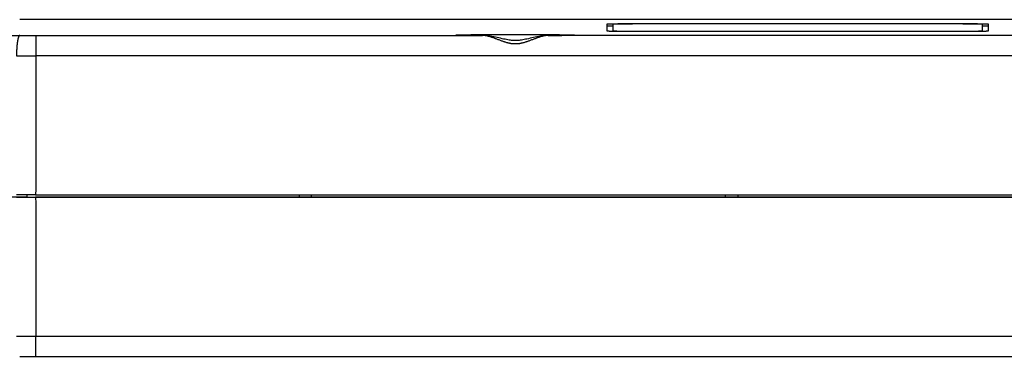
# Model space of a CAD drawing. Header units: inches. Extents: x 0 to 22, y 0 to 17.
# Tile 75 of 85: x 9.7 to 12.1, y 12.5 to 13.3. Entities that reach past the tile are written whole.
import ezdxf

# ---------------------------------------------------------------- set-up
doc = ezdxf.new("R2010")
doc.units = ezdxf.units.IN
doc.header["$LTSCALE"] = 1.21
doc.header["$MEASUREMENT"] = 0
doc.layers.get('0').update_dxf_attribs({"linetype": 'CONTINUOUS'})

msp = doc.modelspace()

# ---------------------------------------------------------------- linework, layer by layer
at = {"color": 7, "linetype": 'CONTINUOUS'}
for p, q in [((9.7266, 13.3208), (9.707, 13.3208)), ((9.7464, 13.3208), (9.7266, 13.3208)), ((12.6164, 13.3208), (9.7464, 13.3208)), ((11.1458, 13.3097), (11.1458, 13.2932)), ((11.1608, 13.3096), (11.1608, 13.2928)), ((12.0098, 13.3103), (11.2178, 13.3103)), ((12.0048, 13.3102), (11.2228, 13.3102)), ((12.0668, 13.2928), (12.0668, 13.3096)), ((12.0818, 13.2932), (12.0818, 13.3097)), ((10.8415, 13.2821), (10.8415, 13.2821)), ((11.0021, 13.2821), (11.0021, 13.2821)), ((11.2178, 13.2926), (12.0098, 13.2926)), ((11.2228, 13.2927), (12.0048, 13.2927)), ((9.7461, 12.8906), (12.9268, 12.8906)), ((10.3918, 12.8906), (10.3918, 12.8849)), ((10.4218, 12.8849), (10.4218, 12.8906)), ((11.4368, 12.8849), (11.4368, 12.8906)), ((11.4668, 12.8906), (11.4668, 12.8849)), ((9.7239, 12.8849), (10.4018, 12.8849)), ((12.6134, 12.8846), (9.7461, 12.8846)), ((10.4018, 12.8849), (10.4018, 12.8851)), ((10.4018, 12.8851), (10.4218, 12.8851)), ((10.4218, 12.8849), (11.4368, 12.8849)), ((11.4368, 12.8851), (11.4568, 12.8851)), ((11.4568, 12.8851), (11.4568, 12.8849)), ((11.4568, 12.8849), (12.2468, 12.8849)), ((9.7332, 12.4941), (12.6164, 12.4941))]:
    msp.add_line(p, q, dxfattribs=at)
at = {"color": 9, "linetype": 'CONTINUOUS'}
for p, q in [((9.707, 13.3208), (9.707, 13.3208)), ((11.2178, 13.3103), (11.2178, 13.3102)), ((12.0098, 13.3103), (12.0098, 13.3102)), ((9.7464, 13.2821), (9.7464, 13.2321)), ((9.7464, 13.2821), (10.8415, 13.2821)), ((12.9268, 13.2821), (11.0021, 13.2821)), ((11.2228, 13.2927), (11.2228, 13.2926)), ((12.0048, 13.2927), (12.0048, 13.2926)), ((12.9268, 13.2321), (9.7464, 13.2321)), ((9.7464, 12.4941), (9.7464, 12.5432)), ((12.5824, 12.5432), (9.7464, 12.5432))]:
    msp.add_line(p, q, dxfattribs=at)
at = {"color": 7, "linetype": 'CONTINUOUS'}
for points in [[(11.0021, 13.2821), (10.9991, 13.282), (10.9955, 13.2818), (10.9917, 13.2814), (10.9877, 13.281), (10.9835, 13.2803), (10.9792, 13.2796), (10.9749, 13.2787), (10.9705, 13.2778), (10.9662, 13.2769), (10.9621, 13.2759), (10.958, 13.275), (10.9542, 13.2741), (10.9504, 13.2733), (10.9468, 13.2725), (10.9434, 13.2718), (10.94, 13.2712), (10.9369, 13.2707), (10.9339, 13.2703), (10.9311, 13.2699), (10.9283, 13.2697), (10.9257, 13.2696), (10.9231, 13.2695), (10.9205, 13.2695), (10.918, 13.2696), (10.9153, 13.2697), (10.9126, 13.2699), (10.9098, 13.2703), (10.9068, 13.2707), (10.9036, 13.2712), (10.9003, 13.2718), (10.8968, 13.2725), (10.8932, 13.2733), (10.8895, 13.2741), (10.8856, 13.275), (10.8816, 13.2759), (10.8774, 13.2769), (10.8731, 13.2778), (10.8688, 13.2787), (10.8644, 13.2796), (10.8601, 13.2803), (10.856, 13.281), (10.8519, 13.2814), (10.8481, 13.2818), (10.8446, 13.282), (10.8415, 13.2821)], [(9.707, 12.4941), (9.7134, 12.4941), (9.7332, 12.4941)]]:
    msp.add_lwpolyline(points, dxfattribs=at)
at = {"color": 9, "linetype": 'CONTINUOUS'}
for points in [[(9.707, 13.3208), (9.707, 13.3208), (9.707, 13.3208), (9.707, 13.3208)], [(10.8415, 13.2821), (10.8415, 13.2821), (10.8414, 13.2821), (10.8414, 13.2821)], [(11.0023, 13.2821), (11.0022, 13.2821), (11.0022, 13.2821), (11.0021, 13.2821)]]:
    msp.add_open_spline(points, degree=3, dxfattribs=at)
for points, knots in [([(9.7464, 13.3208), (9.7442, 13.3208), (9.7398, 13.3208), (9.7332, 13.3208), (9.7266, 13.3208), (9.7201, 13.3208), (9.7136, 13.3208), (9.7092, 13.3208), (9.707, 13.3208)], [0, 0, 0, 0, 0.167443, 0.334654, 0.501569, 0.668135, 0.834298, 1, 1, 1, 1]), ([(9.0771, 13.2821), (9.0881, 13.2821), (9.1101, 13.2821), (9.1431, 13.2822), (9.1762, 13.2822), (9.2094, 13.2822), (9.2425, 13.2823), (9.2757, 13.2823), (9.309, 13.2823), (9.3422, 13.2823), (9.3755, 13.2823), (9.4088, 13.2823), (9.4421, 13.2823), (9.4753, 13.2823), (9.5086, 13.2823), (9.5418, 13.2823), (9.5749, 13.2822), (9.608, 13.2822), (9.6411, 13.2822), (9.6741, 13.2821), (9.6961, 13.2821), (9.707, 13.2821)], [0, 0, 0, 0, 0.052356, 0.104795, 0.157323, 0.20993, 0.262602, 0.315329, 0.368097, 0.420896, 0.473713, 0.526539, 0.579362, 0.632167, 0.684939, 0.737659, 0.790312, 0.842884, 0.895363, 0.947739, 1, 1, 1, 1]), ([(9.707, 13.2821), (9.7069, 13.2821), (9.7067, 13.282), (9.7063, 13.2819), (9.706, 13.2816), (9.7057, 13.2813), (9.7054, 13.2809), (9.705, 13.2804), (9.7047, 13.2798), (9.7044, 13.2791), (9.7041, 13.2783), (9.7038, 13.2775), (9.7035, 13.2766), (9.7032, 13.2756), (9.7029, 13.2745), (9.7026, 13.2733), (9.7024, 13.2721), (9.7021, 13.2708), (9.7018, 13.2694), (9.7016, 13.268), (9.7014, 13.2665), (9.7011, 13.265), (9.7009, 13.2633), (9.7007, 13.2617), (9.7005, 13.2599), (9.7003, 13.2582), (9.7002, 13.2563), (9.7, 13.2545), (9.6999, 13.2526), (9.6997, 13.2506), (9.6996, 13.2487), (9.6995, 13.2466), (9.6994, 13.2446), (9.6993, 13.2426), (9.6993, 13.2405), (9.6992, 13.2384), (9.6992, 13.2363), (9.6992, 13.2342), (9.6992, 13.2328), (9.6992, 13.2321)], [0, 0, 0, 0, 0.006547, 0.013609, 0.021523, 0.030525, 0.04077, 0.052356, 0.065344, 0.079766, 0.095638, 0.112964, 0.131736, 0.151939, 0.173553, 0.196552, 0.220904, 0.246574, 0.273525, 0.301714, 0.331097, 0.361627, 0.393252, 0.425922, 0.45958, 0.494171, 0.529635, 0.565913, 0.602942, 0.640659, 0.678998, 0.717894, 0.757279, 0.797086, 0.837244, 0.877685, 0.918339, 0.959134, 1, 1, 1, 1]), ([(9.707, 13.2821), (9.7092, 13.2821), (9.7136, 13.2821), (9.7201, 13.2821), (9.7266, 13.2821), (9.7332, 13.2821), (9.7398, 13.2821), (9.7442, 13.2821), (9.7464, 13.2821)], [0, 0, 0, 0, 0.165702, 0.331865, 0.498431, 0.665346, 0.832557, 1, 1, 1, 1]), ([(10.7795, 13.2829), (10.7794, 13.2829), (10.779, 13.2829), (10.7785, 13.2829), (10.7779, 13.283), (10.7775, 13.283), (10.7772, 13.2831), (10.777, 13.2831), (10.777, 13.2832), (10.7773, 13.2832), (10.7776, 13.2832), (10.778, 13.2833), (10.7786, 13.2833), (10.7794, 13.2833), (10.7803, 13.2834), (10.7814, 13.2834), (10.7826, 13.2835), (10.784, 13.2835), (10.7855, 13.2835), (10.7871, 13.2836), (10.7889, 13.2836), (10.7908, 13.2836), (10.7929, 13.2837), (10.7951, 13.2837), (10.7974, 13.2838), (10.7999, 13.2838), (10.8024, 13.2838), (10.8052, 13.2839), (10.808, 13.2839), (10.8109, 13.2839), (10.814, 13.284), (10.8172, 13.284), (10.8205, 13.284), (10.8239, 13.284), (10.8274, 13.2841), (10.8309, 13.2841), (10.8346, 13.2841), (10.8384, 13.2841), (10.8423, 13.2842), (10.8462, 13.2842), (10.8503, 13.2842), (10.8544, 13.2842), (10.8585, 13.2842), (10.8628, 13.2843), (10.8671, 13.2843), (10.8714, 13.2843), (10.8758, 13.2843), (10.8803, 13.2843), (10.8848, 13.2843), (10.8894, 13.2843), (10.8939, 13.2843), (10.8985, 13.2844), (10.9032, 13.2844), (10.9078, 13.2844), (10.9125, 13.2844), (10.9171, 13.2844), (10.9218, 13.2844), (10.9265, 13.2844), (10.9312, 13.2844), (10.9358, 13.2844), (10.9405, 13.2844), (10.9451, 13.2844), (10.9497, 13.2843), (10.9543, 13.2843), (10.9588, 13.2843), (10.9633, 13.2843), (10.9678, 13.2843), (10.9722, 13.2843), (10.9766, 13.2843), (10.9809, 13.2843), (10.9851, 13.2842), (10.9893, 13.2842), (10.9934, 13.2842), (10.9974, 13.2842), (11.0014, 13.2842), (11.004, 13.2841), (11.0053, 13.2841)], [0, 0, 0, 0, 0.001192, 0.004388, 0.006938, 0.008837, 0.010088, 0.010698, 0.010889, 0.011637, 0.013029, 0.015071, 0.017762, 0.021099, 0.02508, 0.029702, 0.034958, 0.040844, 0.047353, 0.05448, 0.062216, 0.070554, 0.079484, 0.088998, 0.099086, 0.109736, 0.120939, 0.132681, 0.144952, 0.157738, 0.171026, 0.184801, 0.199051, 0.213759, 0.22891, 0.244489, 0.260479, 0.276864, 0.293627, 0.310749, 0.328214, 0.346002, 0.364096, 0.382476, 0.401123, 0.420018, 0.439141, 0.458473, 0.477992, 0.497678, 0.517512, 0.537472, 0.557537, 0.577687, 0.5979, 0.618156, 0.638432, 0.658709, 0.678964, 0.699177, 0.719327, 0.739392, 0.759352, 0.779186, 0.798873, 0.818392, 0.837723, 0.856846, 0.875741, 0.894389, 0.912769, 0.930862, 0.948651, 0.966115, 0.983238, 1, 1, 1, 1]), ([(10.8414, 13.2821), (10.8401, 13.2821), (10.8376, 13.2821), (10.8338, 13.2821), (10.8302, 13.2821), (10.8266, 13.2822), (10.8231, 13.2822), (10.8197, 13.2822), (10.8165, 13.2822), (10.8133, 13.2823), (10.8103, 13.2823), (10.8074, 13.2823), (10.8046, 13.2824), (10.8019, 13.2824), (10.7993, 13.2824), (10.7969, 13.2825), (10.7946, 13.2825), (10.7924, 13.2825), (10.7904, 13.2826), (10.7885, 13.2826), (10.7867, 13.2827), (10.7851, 13.2827), (10.7837, 13.2827), (10.7823, 13.2828), (10.7812, 13.2828), (10.7802, 13.2828), (10.7797, 13.2829), (10.7795, 13.2829)], [0, 0, 0, 0, 0.061999, 0.122656, 0.181884, 0.239598, 0.295716, 0.350161, 0.402873, 0.453807, 0.502915, 0.550147, 0.595449, 0.638771, 0.680069, 0.719301, 0.756427, 0.791408, 0.824207, 0.854789, 0.883124, 0.90918, 0.932933, 0.954356, 0.973427, 0.990128, 1, 1, 1, 1]), ([(11.0021, 13.2821), (11.0015, 13.282), (11.0002, 13.282), (10.9981, 13.2818), (10.9959, 13.2816), (10.9936, 13.2812), (10.9912, 13.2807), (10.9888, 13.2802), (10.9862, 13.2795), (10.9835, 13.2787), (10.9807, 13.2778), (10.9778, 13.2768), (10.9748, 13.2758), (10.9717, 13.2746), (10.9685, 13.2734), (10.9652, 13.2722), (10.9618, 13.2709), (10.9585, 13.2696), (10.9552, 13.2684), (10.952, 13.2672), (10.9488, 13.2661), (10.9459, 13.2652), (10.943, 13.2643), (10.9403, 13.2636), (10.9377, 13.263), (10.9352, 13.2624), (10.9329, 13.262), (10.9306, 13.2616), (10.9283, 13.2614), (10.9261, 13.2612), (10.924, 13.2611), (10.9218, 13.2611), (10.9197, 13.2611), (10.9175, 13.2612), (10.9153, 13.2614), (10.9131, 13.2616), (10.9108, 13.262), (10.9084, 13.2624), (10.9059, 13.263), (10.9033, 13.2636), (10.9006, 13.2643), (10.8978, 13.2652), (10.8948, 13.2661), (10.8917, 13.2672), (10.8884, 13.2684), (10.8851, 13.2696), (10.8818, 13.2709), (10.8785, 13.2722), (10.8752, 13.2734), (10.872, 13.2746), (10.8689, 13.2758), (10.8659, 13.2768), (10.8629, 13.2778), (10.8602, 13.2787), (10.8575, 13.2795), (10.8549, 13.2802), (10.8524, 13.2807), (10.85, 13.2812), (10.8477, 13.2816), (10.8455, 13.2818), (10.8435, 13.282), (10.8421, 13.282), (10.8415, 13.2821)], [0, 0, 0, 0, 0.011352, 0.023975, 0.037203, 0.05107, 0.065601, 0.080836, 0.096809, 0.113551, 0.131085, 0.149429, 0.168593, 0.188526, 0.209119, 0.230248, 0.251706, 0.273197, 0.294412, 0.315076, 0.334926, 0.353739, 0.371504, 0.3883, 0.404219, 0.419358, 0.433825, 0.44773, 0.461189, 0.474311, 0.487207, 0.499992, 0.51278, 0.525685, 0.538818, 0.552287, 0.566202, 0.580675, 0.595816, 0.61173, 0.628515, 0.646271, 0.665084, 0.684932, 0.705588, 0.726794, 0.748274, 0.769724, 0.790848, 0.811439, 0.831373, 0.850539, 0.868886, 0.886422, 0.903166, 0.91914, 0.934376, 0.948909, 0.962777, 0.976011, 0.988641, 1, 1, 1, 1]), ([(11.0642, 13.2829), (11.064, 13.2829), (11.0634, 13.2828), (11.0625, 13.2828), (11.0613, 13.2828), (11.06, 13.2827), (11.0585, 13.2827), (11.0569, 13.2827), (11.0551, 13.2826), (11.0533, 13.2826), (11.0512, 13.2825), (11.0491, 13.2825), (11.0468, 13.2825), (11.0443, 13.2824), (11.0418, 13.2824), (11.0391, 13.2824), (11.0363, 13.2823), (11.0334, 13.2823), (11.0303, 13.2823), (11.0272, 13.2822), (11.0239, 13.2822), (11.0205, 13.2822), (11.0171, 13.2822), (11.0135, 13.2821), (11.0098, 13.2821), (11.0061, 13.2821), (11.0035, 13.2821), (11.0023, 13.2821)], [0, 0, 0, 0, 0.010165, 0.026861, 0.045928, 0.067344, 0.09109, 0.117139, 0.145465, 0.176038, 0.208827, 0.243798, 0.280913, 0.320133, 0.361419, 0.404728, 0.450017, 0.497235, 0.546329, 0.597247, 0.649943, 0.704373, 0.760474, 0.818171, 0.877381, 0.93802, 1, 1, 1, 1]), ([(11.0053, 13.2841), (11.0065, 13.2841), (11.009, 13.2841), (11.0127, 13.2841), (11.0163, 13.2841), (11.0198, 13.284), (11.0232, 13.284), (11.0265, 13.284), (11.0296, 13.284), (11.0327, 13.2839), (11.0357, 13.2839), (11.0385, 13.2839), (11.0412, 13.2838), (11.0438, 13.2838), (11.0462, 13.2838), (11.0486, 13.2837), (11.0508, 13.2837), (11.0528, 13.2836), (11.0547, 13.2836), (11.0565, 13.2836), (11.0582, 13.2835), (11.0597, 13.2835), (11.061, 13.2835), (11.0622, 13.2834), (11.0633, 13.2834), (11.0642, 13.2833), (11.065, 13.2833), (11.0656, 13.2833), (11.0661, 13.2832), (11.0664, 13.2832), (11.0666, 13.2832), (11.0667, 13.2831), (11.0664, 13.2831), (11.0662, 13.283), (11.0657, 13.283), (11.0651, 13.2829), (11.0646, 13.2829), (11.0643, 13.2829), (11.0642, 13.2829)], [0, 0, 0, 0, 0.059197, 0.116969, 0.173255, 0.227995, 0.281134, 0.332616, 0.382387, 0.430394, 0.476589, 0.520922, 0.563347, 0.603821, 0.6423, 0.678745, 0.713118, 0.745383, 0.775506, 0.803456, 0.829204, 0.852722, 0.873988, 0.892978, 0.909674, 0.924058, 0.936116, 0.945837, 0.953213, 0.958243, 0.960945, 0.961635, 0.963839, 0.968358, 0.975222, 0.984432, 0.995981, 1, 1, 1, 1]), ([(9.6992, 13.2321), (9.7018, 13.2321), (9.707, 13.2321), (9.7148, 13.2321), (9.7227, 13.2321), (9.7306, 13.2321), (9.7385, 13.2321), (9.7437, 13.2321), (9.7464, 13.2321)], [0, 0, 0, 0, 0.165608, 0.331791, 0.498434, 0.665426, 0.832655, 1, 1, 1, 1]), ([(9.7464, 13.2321), (9.7464, 13.1941), (9.7463, 13.1182), (9.7462, 13.0044), (9.7462, 12.9285), (9.7461, 12.8906)], [0, 0, 0, 0, 0.333423, 0.666756, 1, 1, 1, 1]), ([(9.7461, 12.8846), (9.7462, 12.8467), (9.7462, 12.7708), (9.7463, 12.657), (9.7464, 12.5812), (9.7464, 12.5432)], [0, 0, 0, 0, 0.333244, 0.666577, 1, 1, 1, 1]), ([(9.7464, 12.5432), (9.7437, 12.5432), (9.7385, 12.5432), (9.7306, 12.5432), (9.7227, 12.5432), (9.7148, 12.5432), (9.707, 12.5432), (9.7018, 12.5432), (9.6992, 12.5432)], [0, 0, 0, 0, 0.167345, 0.334574, 0.501566, 0.668209, 0.834392, 1, 1, 1, 1])]:
    msp.add_open_spline(points, degree=3, knots=knots, dxfattribs=at)
at = {"color": 7, "linetype": 'CONTINUOUS'}
for points, knots in [([(11.2178, 13.3103), (11.2169, 13.3103), (11.2151, 13.3103), (11.2123, 13.3103), (11.2096, 13.3103), (11.2068, 13.3103), (11.2041, 13.3103), (11.2014, 13.3103), (11.1988, 13.3103), (11.1961, 13.3103), (11.1935, 13.3103), (11.1909, 13.3102), (11.1884, 13.3102), (11.1859, 13.3102), (11.1834, 13.3102), (11.181, 13.3102), (11.1787, 13.3102), (11.1764, 13.3102), (11.1742, 13.3102), (11.172, 13.3101), (11.1699, 13.3101), (11.1679, 13.3101), (11.166, 13.3101), (11.1641, 13.3101), (11.1623, 13.3101), (11.1606, 13.31), (11.159, 13.31), (11.1574, 13.31), (11.156, 13.31), (11.1546, 13.31), (11.1533, 13.3099), (11.1522, 13.3099), (11.1511, 13.3099), (11.1501, 13.3099), (11.1492, 13.3099), (11.1484, 13.3098), (11.1478, 13.3098), (11.1472, 13.3098), (11.1467, 13.3098), (11.1463, 13.3097), (11.1461, 13.3097), (11.1459, 13.3097), (11.1458, 13.3097), (11.1458, 13.3097)], [0, 0, 0, 0, 0.038293, 0.076539, 0.114659, 0.15262, 0.190361, 0.227807, 0.264935, 0.301668, 0.337952, 0.373752, 0.408993, 0.443637, 0.477638, 0.510924, 0.54347, 0.57522, 0.606114, 0.636132, 0.66521, 0.693309, 0.720399, 0.746423, 0.771356, 0.795161, 0.81779, 0.839226, 0.85943, 0.878368, 0.896023, 0.912361, 0.927358, 0.940999, 0.953255, 0.964116, 0.973563, 0.981579, 0.988159, 0.993291, 0.996968, 0.999194, 1, 1, 1, 1]), ([(11.1608, 13.305), (11.1607, 13.305), (11.1601, 13.305), (11.159, 13.305), (11.1574, 13.305), (11.156, 13.305), (11.1546, 13.305), (11.1533, 13.3049), (11.1522, 13.3049), (11.1511, 13.3049), (11.1501, 13.3049), (11.1492, 13.3049), (11.1484, 13.3048), (11.1478, 13.3048), (11.1472, 13.3048), (11.1467, 13.3048), (11.1463, 13.3047), (11.1461, 13.3047), (11.1459, 13.3047), (11.1458, 13.3047), (11.1458, 13.3047)], [0, 0, 0, 0, 0.017385, 0.125944, 0.228795, 0.325708, 0.416531, 0.501228, 0.579618, 0.65154, 0.716964, 0.775784, 0.827873, 0.873169, 0.911642, 0.943207, 0.967811, 0.985457, 0.996134, 1, 1, 1, 1]), ([(11.2228, 13.3102), (11.222, 13.3102), (11.2204, 13.3102), (11.218, 13.3102), (11.2155, 13.3102), (11.2131, 13.3102), (11.2107, 13.3102), (11.2084, 13.3101), (11.206, 13.3101), (11.2037, 13.3101), (11.2014, 13.3101), (11.1991, 13.3101), (11.1969, 13.3101), (11.1947, 13.3101), (11.1925, 13.3101), (11.1904, 13.3101), (11.1884, 13.3101), (11.1864, 13.3101), (11.1845, 13.31), (11.1826, 13.31), (11.1808, 13.31), (11.179, 13.31), (11.1773, 13.31), (11.1757, 13.31), (11.1742, 13.31), (11.1727, 13.3099), (11.1713, 13.3099), (11.17, 13.3099), (11.1688, 13.3099), (11.1676, 13.3099), (11.1665, 13.3098), (11.1656, 13.3098), (11.1647, 13.3098), (11.1639, 13.3098), (11.1632, 13.3098), (11.1626, 13.3097), (11.162, 13.3097), (11.1616, 13.3097), (11.1613, 13.3097), (11.161, 13.3097), (11.1609, 13.3096), (11.1608, 13.3096), (11.1608, 13.3096)], [0, 0, 0, 0, 0.039249, 0.07845, 0.117513, 0.156403, 0.19506, 0.233399, 0.27139, 0.308966, 0.346049, 0.382614, 0.418589, 0.453904, 0.488535, 0.522409, 0.555467, 0.587683, 0.618987, 0.64933, 0.678685, 0.706984, 0.734193, 0.760279, 0.785182, 0.80888, 0.831335, 0.852498, 0.872354, 0.890867, 0.907998, 0.923737, 0.938052, 0.950915, 0.962318, 0.972237, 0.980656, 0.987567, 0.992957, 0.99682, 0.999157, 1, 1, 1, 1]), ([(12.0668, 13.3096), (12.0668, 13.3096), (12.0667, 13.3096), (12.0666, 13.3097), (12.0664, 13.3097), (12.066, 13.3097), (12.0656, 13.3097), (12.0651, 13.3097), (12.0645, 13.3098), (12.0638, 13.3098), (12.063, 13.3098), (12.0621, 13.3098), (12.0611, 13.3098), (12.06, 13.3099), (12.0589, 13.3099), (12.0577, 13.3099), (12.0563, 13.3099), (12.055, 13.3099), (12.0535, 13.31), (12.0519, 13.31), (12.0503, 13.31), (12.0486, 13.31), (12.0469, 13.31), (12.0451, 13.31), (12.0432, 13.31), (12.0412, 13.3101), (12.0393, 13.3101), (12.0372, 13.3101), (12.0351, 13.3101), (12.033, 13.3101), (12.0308, 13.3101), (12.0285, 13.3101), (12.0263, 13.3101), (12.024, 13.3101), (12.0216, 13.3101), (12.0193, 13.3101), (12.0169, 13.3102), (12.0145, 13.3102), (12.0121, 13.3102), (12.0097, 13.3102), (12.0073, 13.3102), (12.0056, 13.3102), (12.0048, 13.3102)], [0, 0, 0, 0, 0.000843, 0.00318, 0.007043, 0.012433, 0.019344, 0.027763, 0.037682, 0.049085, 0.061948, 0.076263, 0.092002, 0.109133, 0.127646, 0.147502, 0.168665, 0.19112, 0.214818, 0.239721, 0.265807, 0.293016, 0.321315, 0.35067, 0.381013, 0.412317, 0.444533, 0.477591, 0.511465, 0.546096, 0.581411, 0.617386, 0.653951, 0.691034, 0.72861, 0.766601, 0.80494, 0.843597, 0.882487, 0.92155, 0.960751, 1, 1, 1, 1]), ([(12.0818, 13.3097), (12.0818, 13.3097), (12.0817, 13.3097), (12.0816, 13.3097), (12.0813, 13.3097), (12.0809, 13.3098), (12.0805, 13.3098), (12.0799, 13.3098), (12.0792, 13.3098), (12.0784, 13.3099), (12.0776, 13.3099), (12.0766, 13.3099), (12.0755, 13.3099), (12.0743, 13.3099), (12.073, 13.31), (12.0717, 13.31), (12.0702, 13.31), (12.0687, 13.31), (12.0671, 13.31), (12.0653, 13.3101), (12.0635, 13.3101), (12.0617, 13.3101), (12.0597, 13.3101), (12.0577, 13.3101), (12.0556, 13.3101), (12.0534, 13.3102), (12.0512, 13.3102), (12.0489, 13.3102), (12.0466, 13.3102), (12.0442, 13.3102), (12.0418, 13.3102), (12.0393, 13.3102), (12.0367, 13.3102), (12.0341, 13.3103), (12.0315, 13.3103), (12.0289, 13.3103), (12.0262, 13.3103), (12.0235, 13.3103), (12.0208, 13.3103), (12.0181, 13.3103), (12.0153, 13.3103), (12.0126, 13.3103), (12.0107, 13.3103), (12.0098, 13.3103)], [0, 0, 0, 0, 0.000806, 0.003032, 0.006709, 0.011841, 0.018421, 0.026437, 0.035884, 0.046745, 0.059001, 0.072642, 0.087639, 0.103977, 0.121632, 0.14057, 0.160774, 0.18221, 0.204839, 0.228644, 0.253577, 0.279601, 0.306691, 0.33479, 0.363868, 0.393886, 0.42478, 0.45653, 0.489076, 0.522362, 0.556363, 0.591007, 0.626248, 0.662048, 0.698332, 0.735065, 0.772193, 0.809639, 0.84738, 0.885341, 0.923461, 0.961707, 1, 1, 1, 1]), ([(12.0818, 13.3047), (12.0818, 13.3047), (12.0817, 13.3047), (12.0816, 13.3047), (12.0813, 13.3047), (12.0809, 13.3048), (12.0805, 13.3048), (12.0799, 13.3048), (12.0792, 13.3048), (12.0784, 13.3049), (12.0776, 13.3049), (12.0766, 13.3049), (12.0755, 13.3049), (12.0743, 13.3049), (12.073, 13.305), (12.0717, 13.305), (12.0702, 13.305), (12.0687, 13.305), (12.0675, 13.305), (12.0669, 13.305), (12.0668, 13.305)], [0, 0, 0, 0, 0.003866, 0.014543, 0.032189, 0.056793, 0.088358, 0.126831, 0.172127, 0.224216, 0.283036, 0.34846, 0.420382, 0.498772, 0.583469, 0.674292, 0.771205, 0.874056, 0.982615, 1, 1, 1, 1]), ([(10.7795, 13.2829), (10.7795, 13.2829), (10.7794, 13.2829), (10.7795, 13.2829), (10.7796, 13.2829), (10.7798, 13.2829), (10.78, 13.2829), (10.7804, 13.2829), (10.7809, 13.2828), (10.7815, 13.2828), (10.7824, 13.2828), (10.7834, 13.2827), (10.7846, 13.2827), (10.786, 13.2827), (10.7875, 13.2826), (10.7892, 13.2826), (10.7911, 13.2826), (10.793, 13.2825), (10.7951, 13.2825), (10.7974, 13.2825), (10.7998, 13.2824), (10.8023, 13.2824), (10.805, 13.2824), (10.8077, 13.2823), (10.8106, 13.2823), (10.8136, 13.2823), (10.8168, 13.2822), (10.82, 13.2822), (10.8233, 13.2822), (10.8268, 13.2822), (10.8303, 13.2821), (10.834, 13.2821), (10.8377, 13.2821), (10.8401, 13.2821), (10.8414, 13.2821)], [0, 0, 0, 0, 0.000357, 0.000807, 0.002265, 0.004897, 0.008895, 0.014595, 0.022498, 0.033136, 0.046758, 0.063409, 0.083049, 0.105492, 0.130408, 0.157616, 0.187126, 0.218952, 0.253083, 0.289475, 0.328051, 0.368717, 0.411435, 0.456162, 0.502845, 0.551437, 0.601884, 0.654123, 0.708093, 0.763742, 0.821009, 0.879827, 0.940139, 1, 1, 1, 1]), ([(11.0023, 13.2821), (11.0035, 13.2821), (11.006, 13.2821), (11.0097, 13.2821), (11.0133, 13.2821), (11.0169, 13.2822), (11.0203, 13.2822), (11.0237, 13.2822), (11.0269, 13.2822), (11.03, 13.2823), (11.033, 13.2823), (11.0359, 13.2823), (11.0387, 13.2824), (11.0413, 13.2824), (11.0439, 13.2824), (11.0463, 13.2825), (11.0485, 13.2825), (11.0506, 13.2825), (11.0526, 13.2826), (11.0544, 13.2826), (11.0561, 13.2826), (11.0576, 13.2827), (11.059, 13.2827), (11.0602, 13.2827), (11.0613, 13.2828), (11.0621, 13.2828), (11.0628, 13.2828), (11.0632, 13.2829), (11.0636, 13.2829), (11.0639, 13.2829), (11.0641, 13.2829), (11.0641, 13.2829), (11.0642, 13.2829), (11.0642, 13.2829)], [0, 0, 0, 0, 0.059889, 0.120232, 0.179082, 0.236381, 0.292063, 0.346066, 0.398336, 0.448815, 0.497437, 0.544151, 0.588909, 0.631656, 0.672348, 0.710948, 0.747364, 0.781524, 0.813384, 0.842925, 0.87015, 0.895063, 0.91747, 0.937031, 0.953563, 0.967038, 0.977555, 0.985391, 0.991081, 0.995131, 0.99787, 0.999456, 1, 1, 1, 1]), ([(11.1458, 13.2932), (11.1458, 13.2932), (11.1459, 13.2932), (11.1461, 13.2931), (11.1463, 13.2931), (11.1467, 13.2931), (11.1472, 13.2931), (11.1478, 13.2931), (11.1484, 13.293), (11.1492, 13.293), (11.1501, 13.293), (11.1511, 13.293), (11.1522, 13.2929), (11.1533, 13.2929), (11.1546, 13.2929), (11.156, 13.2929), (11.1574, 13.2929), (11.159, 13.2928), (11.1606, 13.2928), (11.1623, 13.2928), (11.1641, 13.2928), (11.166, 13.2928), (11.1679, 13.2928), (11.1699, 13.2927), (11.172, 13.2927), (11.1742, 13.2927), (11.1764, 13.2927), (11.1787, 13.2927), (11.181, 13.2927), (11.1834, 13.2927), (11.1859, 13.2926), (11.1884, 13.2926), (11.1909, 13.2926), (11.1935, 13.2926), (11.1961, 13.2926), (11.1988, 13.2926), (11.2014, 13.2926), (11.2041, 13.2926), (11.2068, 13.2926), (11.2096, 13.2926), (11.2123, 13.2926), (11.2151, 13.2926), (11.2169, 13.2926), (11.2178, 13.2926)], [0, 0, 0, 0, 0.000806, 0.003032, 0.006709, 0.011841, 0.018421, 0.026437, 0.035884, 0.046745, 0.059001, 0.072642, 0.087639, 0.103977, 0.121632, 0.14057, 0.160774, 0.18221, 0.204839, 0.228644, 0.253577, 0.279601, 0.306691, 0.33479, 0.363868, 0.393886, 0.42478, 0.45653, 0.489076, 0.522362, 0.556363, 0.591007, 0.626248, 0.662048, 0.698332, 0.735065, 0.772193, 0.809639, 0.84738, 0.885341, 0.923461, 0.961707, 1, 1, 1, 1]), ([(11.1608, 13.2932), (11.1608, 13.2932), (11.1609, 13.2932), (11.161, 13.2932), (11.1613, 13.2932), (11.1616, 13.2932), (11.162, 13.2931), (11.1626, 13.2931), (11.1632, 13.2931), (11.1639, 13.2931), (11.1647, 13.2931), (11.1656, 13.293), (11.1665, 13.293), (11.1676, 13.293), (11.1688, 13.293), (11.17, 13.293), (11.1713, 13.2929), (11.1727, 13.2929), (11.1742, 13.2929), (11.1757, 13.2929), (11.1773, 13.2929), (11.179, 13.2929), (11.1808, 13.2929), (11.1826, 13.2928), (11.1845, 13.2928), (11.1864, 13.2928), (11.1884, 13.2928), (11.1904, 13.2928), (11.1925, 13.2928), (11.1947, 13.2928), (11.1969, 13.2928), (11.1991, 13.2927), (11.2014, 13.2927), (11.2037, 13.2927), (11.206, 13.2927), (11.2084, 13.2927), (11.2107, 13.2927), (11.2131, 13.2927), (11.2155, 13.2927), (11.218, 13.2927), (11.2204, 13.2927), (11.222, 13.2927), (11.2228, 13.2927)], [0, 0, 0, 0, 0.000843, 0.00318, 0.007043, 0.012433, 0.019344, 0.027763, 0.037682, 0.049085, 0.061948, 0.076263, 0.092002, 0.109133, 0.127646, 0.147502, 0.168665, 0.19112, 0.214818, 0.239721, 0.265807, 0.293016, 0.321315, 0.35067, 0.381013, 0.412317, 0.444533, 0.477591, 0.511465, 0.546096, 0.581411, 0.617386, 0.653951, 0.691034, 0.72861, 0.766601, 0.80494, 0.843597, 0.882487, 0.92155, 0.960751, 1, 1, 1, 1]), ([(12.0048, 13.2927), (12.0056, 13.2927), (12.0073, 13.2927), (12.0097, 13.2927), (12.0121, 13.2927), (12.0145, 13.2927), (12.0169, 13.2927), (12.0193, 13.2927), (12.0216, 13.2927), (12.024, 13.2927), (12.0263, 13.2927), (12.0285, 13.2927), (12.0308, 13.2928), (12.033, 13.2928), (12.0351, 13.2928), (12.0372, 13.2928), (12.0393, 13.2928), (12.0412, 13.2928), (12.0432, 13.2928), (12.0451, 13.2928), (12.0469, 13.2929), (12.0486, 13.2929), (12.0503, 13.2929), (12.0519, 13.2929), (12.0535, 13.2929), (12.055, 13.2929), (12.0563, 13.2929), (12.0577, 13.293), (12.0589, 13.293), (12.06, 13.293), (12.0611, 13.293), (12.0621, 13.293), (12.063, 13.2931), (12.0638, 13.2931), (12.0645, 13.2931), (12.0651, 13.2931), (12.0656, 13.2931), (12.066, 13.2932), (12.0664, 13.2932), (12.0666, 13.2932), (12.0667, 13.2932), (12.0668, 13.2932), (12.0668, 13.2932)], [0, 0, 0, 0, 0.039249, 0.07845, 0.117513, 0.156403, 0.19506, 0.233399, 0.27139, 0.308966, 0.346049, 0.382614, 0.418589, 0.453904, 0.488535, 0.522409, 0.555467, 0.587683, 0.618987, 0.64933, 0.678685, 0.706984, 0.734193, 0.760279, 0.785182, 0.80888, 0.831335, 0.852498, 0.872354, 0.890867, 0.907998, 0.923737, 0.938052, 0.950915, 0.962318, 0.972237, 0.980656, 0.987567, 0.992957, 0.99682, 0.999157, 1, 1, 1, 1]), ([(12.0098, 13.2926), (12.0107, 13.2926), (12.0126, 13.2926), (12.0153, 13.2926), (12.0181, 13.2926), (12.0208, 13.2926), (12.0235, 13.2926), (12.0262, 13.2926), (12.0289, 13.2926), (12.0315, 13.2926), (12.0341, 13.2926), (12.0367, 13.2926), (12.0393, 13.2926), (12.0418, 13.2926), (12.0442, 13.2927), (12.0466, 13.2927), (12.0489, 13.2927), (12.0512, 13.2927), (12.0534, 13.2927), (12.0556, 13.2927), (12.0577, 13.2927), (12.0597, 13.2928), (12.0617, 13.2928), (12.0635, 13.2928), (12.0653, 13.2928), (12.0671, 13.2928), (12.0687, 13.2928), (12.0702, 13.2929), (12.0717, 13.2929), (12.073, 13.2929), (12.0743, 13.2929), (12.0755, 13.2929), (12.0766, 13.293), (12.0776, 13.293), (12.0784, 13.293), (12.0792, 13.293), (12.0799, 13.2931), (12.0805, 13.2931), (12.0809, 13.2931), (12.0813, 13.2931), (12.0816, 13.2931), (12.0817, 13.2932), (12.0818, 13.2932), (12.0818, 13.2932)], [0, 0, 0, 0, 0.038293, 0.076539, 0.114659, 0.15262, 0.190361, 0.227807, 0.264935, 0.301668, 0.337952, 0.373752, 0.408993, 0.443637, 0.477638, 0.510924, 0.54347, 0.57522, 0.606114, 0.636132, 0.66521, 0.693309, 0.720399, 0.746423, 0.771356, 0.795161, 0.81779, 0.839226, 0.85943, 0.878368, 0.896023, 0.912361, 0.927358, 0.940999, 0.953255, 0.964116, 0.973563, 0.981579, 0.988159, 0.993291, 0.996968, 0.999194, 1, 1, 1, 1]), ([(9.7461, 12.8906), (9.7435, 12.8906), (9.7382, 12.8906), (9.7303, 12.8906), (9.7224, 12.8906), (9.7146, 12.8906), (9.7067, 12.8906), (9.7015, 12.8906), (9.6989, 12.8906)], [0, 0, 0, 0, 0.167344, 0.334572, 0.501568, 0.668215, 0.834397, 1, 1, 1, 1]), ([(9.7239, 12.8849), (9.7125, 12.8849), (9.6897, 12.8849), (9.6554, 12.8849), (9.6211, 12.885), (9.5867, 12.885), (9.5522, 12.885), (9.5176, 12.8851), (9.4831, 12.8851), (9.4485, 12.8851), (9.4138, 12.8851), (9.3792, 12.8851), (9.3446, 12.8851), (9.31, 12.8851), (9.2754, 12.8851), (9.2408, 12.8851), (9.2063, 12.885), (9.1833, 12.885), (9.1718, 12.885)], [0, 0, 0, 0, 0.061925, 0.124014, 0.186243, 0.2486, 0.311065, 0.373615, 0.43624, 0.498915, 0.561623, 0.624351, 0.68707, 0.749773, 0.812436, 0.875037, 0.937567, 1, 1, 1, 1]), ([(9.6989, 12.8846), (9.7015, 12.8846), (9.7067, 12.8846), (9.7146, 12.8846), (9.7224, 12.8846), (9.7303, 12.8846), (9.7382, 12.8846), (9.7435, 12.8846), (9.7461, 12.8846)], [0, 0, 0, 0, 0.165603, 0.331785, 0.498432, 0.665428, 0.832656, 1, 1, 1, 1])]:
    msp.add_open_spline(points, degree=3, knots=knots, dxfattribs=at)
for points in [[(10.8414, 13.2821), (10.8414, 13.2821), (10.8415, 13.2821), (10.8415, 13.2821)], [(11.0021, 13.2821), (11.0022, 13.2821), (11.0022, 13.2821), (11.0023, 13.2821)], [(9.7244, 12.8906), (9.7244, 12.8887), (9.7244, 12.8868), (9.7244, 12.8849)]]:
    msp.add_open_spline(points, degree=3, dxfattribs=at)

doc.saveas('drawing.dxf')
